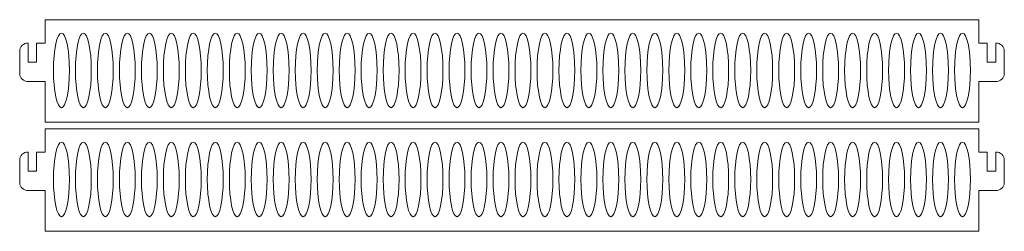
# Model space of a CAD drawing. Header units: centimetres. Extents: x -179 to 199, y -139 to 174.
# Tile 73 of 76: x 157.5 to 183.63, y 69.63 to 75.25. Entities that reach past the tile are written whole.
import ezdxf

# ---------------------------------------------------------------- set-up
doc = ezdxf.new("R2010")
doc.units = ezdxf.units.CM
doc.header["$MEASUREMENT"] = 0
doc.layers.add('Layer 1', color=7, linetype='Continuous')

msp = doc.modelspace()

# ---------------------------------------------------------------- linework, layer by layer
at = {"layer": 'Layer 1', "lineweight": 5}
for points, knots in [([(158.17248, 74.63277), (158.17248, 74.63277), (157.94582, 74.63277), (157.94582, 74.63277), (157.94582, 74.63277), (157.94582, 74.63277), (157.94582, 74.12148), (157.94582, 74.12148), (157.94582, 74.12148), (157.94582, 74.12148), (157.72173, 74.12148), (157.72173, 74.12148), (157.72173, 74.12148), (157.72173, 74.12148), (157.72173, 74.63277), (157.72173, 74.63277), (157.72173, 74.63277), (157.59809, 74.63277), (157.49764, 74.54081), (157.49764, 74.42851), (157.49764, 74.42851), (157.49764, 74.42851), (157.49764, 73.81471), (157.49764, 73.81471), (157.49764, 73.81471), (157.49764, 73.70241), (157.59809, 73.6102), (157.72173, 73.6102), (157.72173, 73.6102), (157.72173, 73.6102), (158.17248, 73.6102), (158.17248, 73.6102), (158.17248, 73.6102), (158.17248, 73.6102), (158.17248, 72.52633), (158.17248, 72.52633), (158.17248, 72.52633), (158.17248, 72.52633), (182.95107, 72.52633), (182.95107, 72.52633), (182.95107, 72.52633), (182.95107, 72.52633), (182.95107, 73.6102), (182.95107, 73.6102), (182.95107, 73.6102), (182.95107, 73.6102), (183.39924, 73.6102), (183.39924, 73.6102), (183.39924, 73.6102), (183.52288, 73.6102), (183.62591, 73.70241), (183.62591, 73.81471), (183.62591, 73.81471), (183.62591, 73.81471), (183.62591, 74.42851), (183.62591, 74.42851), (183.62591, 74.42851), (183.62591, 74.54081), (183.52288, 74.63277), (183.39924, 74.63277), (183.39924, 74.63277), (183.39924, 74.63277), (183.39924, 74.12148), (183.39924, 74.12148), (183.39924, 74.12148), (183.39924, 74.12148), (183.17515, 74.12148), (183.17515, 74.12148), (183.17515, 74.12148), (183.17515, 74.12148), (183.17515, 74.63277), (183.17515, 74.63277), (183.17515, 74.63277), (183.17515, 74.63277), (182.95107, 74.63277), (182.95107, 74.63277), (182.95107, 74.63277), (182.95107, 74.63277), (182.95107, 75.25326), (182.95107, 75.25326), (182.95107, 75.25326), (182.95107, 75.25326), (158.17248, 75.25326), (158.17248, 75.25326), (158.17248, 75.25326), (158.17248, 75.25326), (158.17248, 74.63277), (158.17248, 74.63277)], [0, 0, 0, 0, 0.04347826, 0.04347826, 0.04347826, 0.04347826, 0.08695652, 0.08695652, 0.08695652, 0.08695652, 0.13043478, 0.13043478, 0.13043478, 0.13043478, 0.17391304, 0.17391304, 0.17391304, 0.17391304, 0.2173913, 0.2173913, 0.2173913, 0.2173913, 0.26086957, 0.26086957, 0.26086957, 0.26086957, 0.30434783, 0.30434783, 0.30434783, 0.30434783, 0.34782609, 0.34782609, 0.34782609, 0.34782609, 0.39130435, 0.39130435, 0.39130435, 0.39130435, 0.43478261, 0.43478261, 0.43478261, 0.43478261, 0.47826087, 0.47826087, 0.47826087, 0.47826087, 0.52173913, 0.52173913, 0.52173913, 0.52173913, 0.56521739, 0.56521739, 0.56521739, 0.56521739, 0.60869565, 0.60869565, 0.60869565, 0.60869565, 0.65217391, 0.65217391, 0.65217391, 0.65217391, 0.69565217, 0.69565217, 0.69565217, 0.69565217, 0.73913043, 0.73913043, 0.73913043, 0.73913043, 0.7826087, 0.7826087, 0.7826087, 0.7826087, 0.82608696, 0.82608696, 0.82608696, 0.82608696, 0.86956522, 0.86956522, 0.86956522, 0.86956522, 0.91304348, 0.91304348, 0.91304348, 0.91304348, 1, 1, 1, 1]), ([(158.60521, 74.89858), (158.72111, 74.89858), (158.81642, 74.45453), (158.81642, 73.90667), (158.81642, 73.90667), (158.81642, 73.35855), (158.72111, 72.91449), (158.60521, 72.91449), (158.60521, 72.91449), (158.4893, 72.91449), (158.394, 73.35855), (158.394, 73.90667), (158.394, 73.90667), (158.394, 74.45453), (158.4893, 74.89858), (158.60521, 74.89858)], [0, 0, 0, 0, 0.2, 0.2, 0.2, 0.2, 0.4, 0.4, 0.4, 0.4, 0.6, 0.6, 0.6, 0.6, 1, 1, 1, 1]), ([(159.18732, 74.89858), (159.30323, 74.89858), (159.39853, 74.45453), (159.39853, 73.90667), (159.39853, 73.90667), (159.39853, 73.35855), (159.30323, 72.91449), (159.18732, 72.91449), (159.18732, 72.91449), (159.07141, 72.91449), (158.97869, 73.35855), (158.97869, 73.90667), (158.97869, 73.90667), (158.97869, 74.45453), (159.07141, 74.89858), (159.18732, 74.89858)], [0, 0, 0, 0, 0.2, 0.2, 0.2, 0.2, 0.4, 0.4, 0.4, 0.4, 0.6, 0.6, 0.6, 0.6, 1, 1, 1, 1]), ([(159.77201, 74.89858), (159.88792, 74.89858), (159.98065, 74.45453), (159.98065, 73.90667), (159.98065, 73.90667), (159.98065, 73.35855), (159.88792, 72.91449), (159.77201, 72.91449), (159.77201, 72.91449), (159.65611, 72.91449), (159.5608, 73.35855), (159.5608, 73.90667), (159.5608, 73.90667), (159.5608, 74.45453), (159.65611, 74.89858), (159.77201, 74.89858)], [0, 0, 0, 0, 0.2, 0.2, 0.2, 0.2, 0.4, 0.4, 0.4, 0.4, 0.6, 0.6, 0.6, 0.6, 1, 1, 1, 1]), ([(160.35413, 74.89858), (160.47004, 74.89858), (160.56534, 74.45453), (160.56534, 73.90667), (160.56534, 73.90667), (160.56534, 73.35855), (160.47004, 72.91449), (160.35413, 72.91449), (160.35413, 72.91449), (160.23822, 72.91449), (160.1455, 73.35855), (160.1455, 73.90667), (160.1455, 73.90667), (160.1455, 74.45453), (160.23822, 74.89858), (160.35413, 74.89858)], [0, 0, 0, 0, 0.2, 0.2, 0.2, 0.2, 0.4, 0.4, 0.4, 0.4, 0.6, 0.6, 0.6, 0.6, 1, 1, 1, 1]), ([(160.93882, 74.89858), (161.05473, 74.89858), (161.14746, 74.45453), (161.14746, 73.90667), (161.14746, 73.90667), (161.14746, 73.35855), (161.05473, 72.91449), (160.93882, 72.91449), (160.93882, 72.91449), (160.82291, 72.91449), (160.72761, 73.35855), (160.72761, 73.90667), (160.72761, 73.90667), (160.72761, 74.45453), (160.82291, 74.89858), (160.93882, 74.89858)], [0, 0, 0, 0, 0.2, 0.2, 0.2, 0.2, 0.4, 0.4, 0.4, 0.4, 0.6, 0.6, 0.6, 0.6, 1, 1, 1, 1]), ([(161.52094, 74.89858), (161.63685, 74.89858), (161.73215, 74.45453), (161.73215, 73.90667), (161.73215, 73.90667), (161.73215, 73.35855), (161.63685, 72.91449), (161.52094, 72.91449), (161.52094, 72.91449), (161.40503, 72.91449), (161.30973, 73.35855), (161.30973, 73.90667), (161.30973, 73.90667), (161.30973, 74.45453), (161.40503, 74.89858), (161.52094, 74.89858)], [0, 0, 0, 0, 0.2, 0.2, 0.2, 0.2, 0.4, 0.4, 0.4, 0.4, 0.6, 0.6, 0.6, 0.6, 1, 1, 1, 1]), ([(162.10306, 74.89858), (162.22154, 74.89858), (162.31427, 74.45453), (162.31427, 73.90667), (162.31427, 73.90667), (162.31427, 73.35855), (162.22154, 72.91449), (162.10306, 72.91449), (162.10306, 72.91449), (161.98715, 72.91449), (161.89442, 73.35855), (161.89442, 73.90667), (161.89442, 73.90667), (161.89442, 74.45453), (161.98715, 74.89858), (162.10306, 74.89858)], [0, 0, 0, 0, 0.2, 0.2, 0.2, 0.2, 0.4, 0.4, 0.4, 0.4, 0.6, 0.6, 0.6, 0.6, 1, 1, 1, 1]), ([(162.68775, 74.89858), (162.80366, 74.89858), (162.89896, 74.45453), (162.89896, 73.90667), (162.89896, 73.90667), (162.89896, 73.35855), (162.80366, 72.91449), (162.68775, 72.91449), (162.68775, 72.91449), (162.57184, 72.91449), (162.47654, 73.35855), (162.47654, 73.90667), (162.47654, 73.90667), (162.47654, 74.45453), (162.57184, 74.89858), (162.68775, 74.89858)], [0, 0, 0, 0, 0.2, 0.2, 0.2, 0.2, 0.4, 0.4, 0.4, 0.4, 0.6, 0.6, 0.6, 0.6, 1, 1, 1, 1]), ([(163.26986, 74.89858), (163.38577, 74.89858), (163.48107, 74.45453), (163.48107, 73.90667), (163.48107, 73.90667), (163.48107, 73.35855), (163.38577, 72.91449), (163.26986, 72.91449), (163.26986, 72.91449), (163.15396, 72.91449), (163.06123, 73.35855), (163.06123, 73.90667), (163.06123, 73.90667), (163.06123, 74.45453), (163.15396, 74.89858), (163.26986, 74.89858)], [0, 0, 0, 0, 0.2, 0.2, 0.2, 0.2, 0.4, 0.4, 0.4, 0.4, 0.6, 0.6, 0.6, 0.6, 1, 1, 1, 1]), ([(163.85456, 74.89858), (163.97046, 74.89858), (164.06319, 74.45453), (164.06319, 73.90667), (164.06319, 73.90667), (164.06319, 73.35855), (163.97046, 72.91449), (163.85456, 72.91449), (163.85456, 72.91449), (163.73865, 72.91449), (163.64335, 73.35855), (163.64335, 73.90667), (163.64335, 73.90667), (163.64335, 74.45453), (163.73865, 74.89858), (163.85456, 74.89858)], [0, 0, 0, 0, 0.2, 0.2, 0.2, 0.2, 0.4, 0.4, 0.4, 0.4, 0.6, 0.6, 0.6, 0.6, 1, 1, 1, 1]), ([(164.43667, 74.89858), (164.55258, 74.89858), (164.64788, 74.45453), (164.64788, 73.90667), (164.64788, 73.90667), (164.64788, 73.35855), (164.55258, 72.91449), (164.43667, 72.91449), (164.43667, 72.91449), (164.32076, 72.91449), (164.22546, 73.35855), (164.22546, 73.90667), (164.22546, 73.90667), (164.22546, 74.45453), (164.32076, 74.89858), (164.43667, 74.89858)], [0, 0, 0, 0, 0.2, 0.2, 0.2, 0.2, 0.4, 0.4, 0.4, 0.4, 0.6, 0.6, 0.6, 0.6, 1, 1, 1, 1]), ([(165.02136, 74.89858), (165.13727, 74.89858), (165.23, 74.45453), (165.23, 73.90667), (165.23, 73.90667), (165.23, 73.35855), (165.13727, 72.91449), (165.02136, 72.91449), (165.02136, 72.91449), (164.90288, 72.91449), (164.81015, 73.35855), (164.81015, 73.90667), (164.81015, 73.90667), (164.81015, 74.45453), (164.90288, 74.89858), (165.02136, 74.89858)], [0, 0, 0, 0, 0.2, 0.2, 0.2, 0.2, 0.4, 0.4, 0.4, 0.4, 0.6, 0.6, 0.6, 0.6, 1, 1, 1, 1]), ([(165.60348, 74.89858), (165.71939, 74.89858), (165.81469, 74.45453), (165.81469, 73.90667), (165.81469, 73.90667), (165.81469, 73.35855), (165.71939, 72.91449), (165.60348, 72.91449), (165.60348, 72.91449), (165.48757, 72.91449), (165.39227, 73.35855), (165.39227, 73.90667), (165.39227, 73.90667), (165.39227, 74.45453), (165.48757, 74.89858), (165.60348, 74.89858)], [0, 0, 0, 0, 0.2, 0.2, 0.2, 0.2, 0.4, 0.4, 0.4, 0.4, 0.6, 0.6, 0.6, 0.6, 1, 1, 1, 1]), ([(166.1856, 74.89858), (166.30408, 74.89858), (166.39681, 74.45453), (166.39681, 73.90667), (166.39681, 73.90667), (166.39681, 73.35855), (166.30408, 72.91449), (166.1856, 72.91449), (166.1856, 72.91449), (166.06969, 72.91449), (165.97696, 73.35855), (165.97696, 73.90667), (165.97696, 73.90667), (165.97696, 74.45453), (166.06969, 74.89858), (166.1856, 74.89858)], [0, 0, 0, 0, 0.2, 0.2, 0.2, 0.2, 0.4, 0.4, 0.4, 0.4, 0.6, 0.6, 0.6, 0.6, 1, 1, 1, 1]), ([(166.77029, 74.89858), (166.8862, 74.89858), (166.9815, 74.45453), (166.9815, 73.90667), (166.9815, 73.90667), (166.9815, 73.35855), (166.8862, 72.91449), (166.77029, 72.91449), (166.77029, 72.91449), (166.65438, 72.91449), (166.55908, 73.35855), (166.55908, 73.90667), (166.55908, 73.90667), (166.55908, 74.45453), (166.65438, 74.89858), (166.77029, 74.89858)], [0, 0, 0, 0, 0.2, 0.2, 0.2, 0.2, 0.4, 0.4, 0.4, 0.4, 0.6, 0.6, 0.6, 0.6, 1, 1, 1, 1]), ([(167.35241, 74.89858), (167.46831, 74.89858), (167.56362, 74.45453), (167.56362, 73.90667), (167.56362, 73.90667), (167.56362, 73.35855), (167.46831, 72.91449), (167.35241, 72.91449), (167.35241, 72.91449), (167.2365, 72.91449), (167.14377, 73.35855), (167.14377, 73.90667), (167.14377, 73.90667), (167.14377, 74.45453), (167.2365, 74.89858), (167.35241, 74.89858)], [0, 0, 0, 0, 0.2, 0.2, 0.2, 0.2, 0.4, 0.4, 0.4, 0.4, 0.6, 0.6, 0.6, 0.6, 1, 1, 1, 1]), ([(167.9371, 74.89858), (168.05301, 74.89858), (168.14573, 74.45453), (168.14573, 73.90667), (168.14573, 73.90667), (168.14573, 73.35855), (168.05301, 72.91449), (167.9371, 72.91449), (167.9371, 72.91449), (167.82119, 72.91449), (167.72589, 73.35855), (167.72589, 73.90667), (167.72589, 73.90667), (167.72589, 74.45453), (167.82119, 74.89858), (167.9371, 74.89858)], [0, 0, 0, 0, 0.2, 0.2, 0.2, 0.2, 0.4, 0.4, 0.4, 0.4, 0.6, 0.6, 0.6, 0.6, 1, 1, 1, 1]), ([(168.51921, 74.89858), (168.63512, 74.89858), (168.73043, 74.45453), (168.73043, 73.90667), (168.73043, 73.90667), (168.73043, 73.35855), (168.63512, 72.91449), (168.51921, 72.91449), (168.51921, 72.91449), (168.40331, 72.91449), (168.308, 73.35855), (168.308, 73.90667), (168.308, 73.90667), (168.308, 74.45453), (168.40331, 74.89858), (168.51921, 74.89858)], [0, 0, 0, 0, 0.2, 0.2, 0.2, 0.2, 0.4, 0.4, 0.4, 0.4, 0.6, 0.6, 0.6, 0.6, 1, 1, 1, 1]), ([(169.10391, 74.89858), (169.21982, 74.89858), (169.31254, 74.45453), (169.31254, 73.90667), (169.31254, 73.90667), (169.31254, 73.35855), (169.21982, 72.91449), (169.10391, 72.91449), (169.10391, 72.91449), (168.98542, 72.91449), (168.8927, 73.35855), (168.8927, 73.90667), (168.8927, 73.90667), (168.8927, 74.45453), (168.98542, 74.89858), (169.10391, 74.89858)], [0, 0, 0, 0, 0.2, 0.2, 0.2, 0.2, 0.4, 0.4, 0.4, 0.4, 0.6, 0.6, 0.6, 0.6, 1, 1, 1, 1]), ([(169.68602, 74.89858), (169.80193, 74.89858), (169.89723, 74.45453), (169.89723, 73.90667), (169.89723, 73.90667), (169.89723, 73.35855), (169.80193, 72.91449), (169.68602, 72.91449), (169.68602, 72.91449), (169.57012, 72.91449), (169.47481, 73.35855), (169.47481, 73.90667), (169.47481, 73.90667), (169.47481, 74.45453), (169.57012, 74.89858), (169.68602, 74.89858)], [0, 0, 0, 0, 0.2, 0.2, 0.2, 0.2, 0.4, 0.4, 0.4, 0.4, 0.6, 0.6, 0.6, 0.6, 1, 1, 1, 1]), ([(170.26814, 74.89858), (170.38662, 74.89858), (170.47935, 74.45453), (170.47935, 73.90667), (170.47935, 73.90667), (170.47935, 73.35855), (170.38662, 72.91449), (170.26814, 72.91449), (170.26814, 72.91449), (170.15223, 72.91449), (170.05951, 73.35855), (170.05951, 73.90667), (170.05951, 73.90667), (170.05951, 74.45453), (170.15223, 74.89858), (170.26814, 74.89858)], [0, 0, 0, 0, 0.2, 0.2, 0.2, 0.2, 0.4, 0.4, 0.4, 0.4, 0.6, 0.6, 0.6, 0.6, 1, 1, 1, 1]), ([(170.85283, 74.89858), (170.96874, 74.89858), (171.06147, 74.45453), (171.06147, 73.90667), (171.06147, 73.90667), (171.06147, 73.35855), (170.96874, 72.91449), (170.85283, 72.91449), (170.85283, 72.91449), (170.73692, 72.91449), (170.64162, 73.35855), (170.64162, 73.90667), (170.64162, 73.90667), (170.64162, 74.45453), (170.73692, 74.89858), (170.85283, 74.89858)], [0, 0, 0, 0, 0.2, 0.2, 0.2, 0.2, 0.4, 0.4, 0.4, 0.4, 0.6, 0.6, 0.6, 0.6, 1, 1, 1, 1]), ([(171.43495, 74.89858), (171.55086, 74.89858), (171.64616, 74.45453), (171.64616, 73.90667), (171.64616, 73.90667), (171.64616, 73.35855), (171.55086, 72.91449), (171.43495, 72.91449), (171.43495, 72.91449), (171.31904, 72.91449), (171.22631, 73.35855), (171.22631, 73.90667), (171.22631, 73.90667), (171.22631, 74.45453), (171.31904, 74.89858), (171.43495, 74.89858)], [0, 0, 0, 0, 0.2, 0.2, 0.2, 0.2, 0.4, 0.4, 0.4, 0.4, 0.6, 0.6, 0.6, 0.6, 1, 1, 1, 1]), ([(172.01964, 74.89858), (172.13555, 74.89858), (172.22828, 74.45453), (172.22828, 73.90667), (172.22828, 73.90667), (172.22828, 73.35855), (172.13555, 72.91449), (172.01964, 72.91449), (172.01964, 72.91449), (171.90373, 72.91449), (171.80843, 73.35855), (171.80843, 73.90667), (171.80843, 73.90667), (171.80843, 74.45453), (171.90373, 74.89858), (172.01964, 74.89858)], [0, 0, 0, 0, 0.2, 0.2, 0.2, 0.2, 0.4, 0.4, 0.4, 0.4, 0.6, 0.6, 0.6, 0.6, 1, 1, 1, 1]), ([(172.60176, 74.89858), (172.71767, 74.89858), (172.81297, 74.45453), (172.81297, 73.90667), (172.81297, 73.90667), (172.81297, 73.35855), (172.71767, 72.91449), (172.60176, 72.91449), (172.60176, 72.91449), (172.48585, 72.91449), (172.39055, 73.35855), (172.39055, 73.90667), (172.39055, 73.90667), (172.39055, 74.45453), (172.48585, 74.89858), (172.60176, 74.89858)], [0, 0, 0, 0, 0.2, 0.2, 0.2, 0.2, 0.4, 0.4, 0.4, 0.4, 0.6, 0.6, 0.6, 0.6, 1, 1, 1, 1]), ([(173.18387, 74.89858), (173.30236, 74.89858), (173.39508, 74.45453), (173.39508, 73.90667), (173.39508, 73.90667), (173.39508, 73.35855), (173.30236, 72.91449), (173.18387, 72.91449), (173.18387, 72.91449), (173.06797, 72.91449), (172.97524, 73.35855), (172.97524, 73.90667), (172.97524, 73.90667), (172.97524, 74.45453), (173.06797, 74.89858), (173.18387, 74.89858)], [0, 0, 0, 0, 0.2, 0.2, 0.2, 0.2, 0.4, 0.4, 0.4, 0.4, 0.6, 0.6, 0.6, 0.6, 1, 1, 1, 1]), ([(173.76857, 74.89858), (173.88447, 74.89858), (173.97978, 74.45453), (173.97978, 73.90667), (173.97978, 73.90667), (173.97978, 73.35855), (173.88447, 72.91449), (173.76857, 72.91449), (173.76857, 72.91449), (173.65266, 72.91449), (173.55736, 73.35855), (173.55736, 73.90667), (173.55736, 73.90667), (173.55736, 74.45453), (173.65266, 74.89858), (173.76857, 74.89858)], [0, 0, 0, 0, 0.2, 0.2, 0.2, 0.2, 0.4, 0.4, 0.4, 0.4, 0.6, 0.6, 0.6, 0.6, 1, 1, 1, 1]), ([(174.35068, 74.89858), (174.46659, 74.89858), (174.56189, 74.45453), (174.56189, 73.90667), (174.56189, 73.90667), (174.56189, 73.35855), (174.46659, 72.91449), (174.35068, 72.91449), (174.35068, 72.91449), (174.23477, 72.91449), (174.14205, 73.35855), (174.14205, 73.90667), (174.14205, 73.90667), (174.14205, 74.45453), (174.23477, 74.89858), (174.35068, 74.89858)], [0, 0, 0, 0, 0.2, 0.2, 0.2, 0.2, 0.4, 0.4, 0.4, 0.4, 0.6, 0.6, 0.6, 0.6, 1, 1, 1, 1]), ([(174.93537, 74.89858), (175.05128, 74.89858), (175.14401, 74.45453), (175.14401, 73.90667), (175.14401, 73.90667), (175.14401, 73.35855), (175.05128, 72.91449), (174.93537, 72.91449), (174.93537, 72.91449), (174.81947, 72.91449), (174.72416, 73.35855), (174.72416, 73.90667), (174.72416, 73.90667), (174.72416, 74.45453), (174.81947, 74.89858), (174.93537, 74.89858)], [0, 0, 0, 0, 0.2, 0.2, 0.2, 0.2, 0.4, 0.4, 0.4, 0.4, 0.6, 0.6, 0.6, 0.6, 1, 1, 1, 1]), ([(175.51749, 74.89858), (175.6334, 74.89858), (175.7287, 74.45453), (175.7287, 73.90667), (175.7287, 73.90667), (175.7287, 73.35855), (175.6334, 72.91449), (175.51749, 72.91449), (175.51749, 72.91449), (175.40158, 72.91449), (175.30628, 73.35855), (175.30628, 73.90667), (175.30628, 73.90667), (175.30628, 74.45453), (175.40158, 74.89858), (175.51749, 74.89858)], [0, 0, 0, 0, 0.2, 0.2, 0.2, 0.2, 0.4, 0.4, 0.4, 0.4, 0.6, 0.6, 0.6, 0.6, 1, 1, 1, 1]), ([(176.10218, 74.89858), (176.21809, 74.89858), (176.31082, 74.45453), (176.31082, 73.90667), (176.31082, 73.90667), (176.31082, 73.35855), (176.21809, 72.91449), (176.10218, 72.91449), (176.10218, 72.91449), (175.9837, 72.91449), (175.89097, 73.35855), (175.89097, 73.90667), (175.89097, 73.90667), (175.89097, 74.45453), (175.9837, 74.89858), (176.10218, 74.89858)], [0, 0, 0, 0, 0.2, 0.2, 0.2, 0.2, 0.4, 0.4, 0.4, 0.4, 0.6, 0.6, 0.6, 0.6, 1, 1, 1, 1]), ([(176.6843, 74.89858), (176.80021, 74.89858), (176.89551, 74.45453), (176.89551, 73.90667), (176.89551, 73.90667), (176.89551, 73.35855), (176.80021, 72.91449), (176.6843, 72.91449), (176.6843, 72.91449), (176.56839, 72.91449), (176.47309, 73.35855), (176.47309, 73.90667), (176.47309, 73.90667), (176.47309, 74.45453), (176.56839, 74.89858), (176.6843, 74.89858)], [0, 0, 0, 0, 0.2, 0.2, 0.2, 0.2, 0.4, 0.4, 0.4, 0.4, 0.6, 0.6, 0.6, 0.6, 1, 1, 1, 1]), ([(177.26642, 74.89858), (177.3849, 74.89858), (177.47763, 74.45453), (177.47763, 73.90667), (177.47763, 73.90667), (177.47763, 73.35855), (177.3849, 72.91449), (177.26642, 72.91449), (177.26642, 72.91449), (177.15051, 72.91449), (177.05778, 73.35855), (177.05778, 73.90667), (177.05778, 73.90667), (177.05778, 74.45453), (177.15051, 74.89858), (177.26642, 74.89858)], [0, 0, 0, 0, 0.2, 0.2, 0.2, 0.2, 0.4, 0.4, 0.4, 0.4, 0.6, 0.6, 0.6, 0.6, 1, 1, 1, 1]), ([(177.85111, 74.89858), (177.96702, 74.89858), (178.06232, 74.45453), (178.06232, 73.90667), (178.06232, 73.90667), (178.06232, 73.35855), (177.96702, 72.91449), (177.85111, 72.91449), (177.85111, 72.91449), (177.7352, 72.91449), (177.6399, 73.35855), (177.6399, 73.90667), (177.6399, 73.90667), (177.6399, 74.45453), (177.7352, 74.89858), (177.85111, 74.89858)], [0, 0, 0, 0, 0.2, 0.2, 0.2, 0.2, 0.4, 0.4, 0.4, 0.4, 0.6, 0.6, 0.6, 0.6, 1, 1, 1, 1]), ([(178.43322, 74.89858), (178.54913, 74.89858), (178.64443, 74.45453), (178.64443, 73.90667), (178.64443, 73.90667), (178.64443, 73.35855), (178.54913, 72.91449), (178.43322, 72.91449), (178.43322, 72.91449), (178.31732, 72.91449), (178.22459, 73.35855), (178.22459, 73.90667), (178.22459, 73.90667), (178.22459, 74.45453), (178.31732, 74.89858), (178.43322, 74.89858)], [0, 0, 0, 0, 0.2, 0.2, 0.2, 0.2, 0.4, 0.4, 0.4, 0.4, 0.6, 0.6, 0.6, 0.6, 1, 1, 1, 1]), ([(179.01792, 74.89858), (179.13382, 74.89858), (179.22655, 74.45453), (179.22655, 73.90667), (179.22655, 73.90667), (179.22655, 73.35855), (179.13382, 72.91449), (179.01792, 72.91449), (179.01792, 72.91449), (178.90201, 72.91449), (178.80671, 73.35855), (178.80671, 73.90667), (178.80671, 73.90667), (178.80671, 74.45453), (178.90201, 74.89858), (179.01792, 74.89858)], [0, 0, 0, 0, 0.2, 0.2, 0.2, 0.2, 0.4, 0.4, 0.4, 0.4, 0.6, 0.6, 0.6, 0.6, 1, 1, 1, 1]), ([(179.60003, 74.89858), (179.71594, 74.89858), (179.81124, 74.45453), (179.81124, 73.90667), (179.81124, 73.90667), (179.81124, 73.35855), (179.71594, 72.91449), (179.60003, 72.91449), (179.60003, 72.91449), (179.48412, 72.91449), (179.38882, 73.35855), (179.38882, 73.90667), (179.38882, 73.90667), (179.38882, 74.45453), (179.48412, 74.89858), (179.60003, 74.89858)], [0, 0, 0, 0, 0.2, 0.2, 0.2, 0.2, 0.4, 0.4, 0.4, 0.4, 0.6, 0.6, 0.6, 0.6, 1, 1, 1, 1]), ([(180.18472, 74.89858), (180.30063, 74.89858), (180.39336, 74.45453), (180.39336, 73.90667), (180.39336, 73.90667), (180.39336, 73.35855), (180.30063, 72.91449), (180.18472, 72.91449), (180.18472, 72.91449), (180.06624, 72.91449), (179.97351, 73.35855), (179.97351, 73.90667), (179.97351, 73.90667), (179.97351, 74.45453), (180.06624, 74.89858), (180.18472, 74.89858)], [0, 0, 0, 0, 0.2, 0.2, 0.2, 0.2, 0.4, 0.4, 0.4, 0.4, 0.6, 0.6, 0.6, 0.6, 1, 1, 1, 1]), ([(180.76684, 74.89858), (180.88275, 74.89858), (180.97805, 74.45453), (180.97805, 73.90667), (180.97805, 73.90667), (180.97805, 73.35855), (180.88275, 72.91449), (180.76684, 72.91449), (180.76684, 72.91449), (180.65093, 72.91449), (180.55563, 73.35855), (180.55563, 73.90667), (180.55563, 73.90667), (180.55563, 74.45453), (180.65093, 74.89858), (180.76684, 74.89858)], [0, 0, 0, 0, 0.2, 0.2, 0.2, 0.2, 0.4, 0.4, 0.4, 0.4, 0.6, 0.6, 0.6, 0.6, 1, 1, 1, 1]), ([(181.34896, 74.89858), (181.46744, 74.89858), (181.56017, 74.45453), (181.56017, 73.90667), (181.56017, 73.90667), (181.56017, 73.35855), (181.46744, 72.91449), (181.34896, 72.91449), (181.34896, 72.91449), (181.23305, 72.91449), (181.14032, 73.35855), (181.14032, 73.90667), (181.14032, 73.90667), (181.14032, 74.45453), (181.23305, 74.89858), (181.34896, 74.89858)], [0, 0, 0, 0, 0.2, 0.2, 0.2, 0.2, 0.4, 0.4, 0.4, 0.4, 0.6, 0.6, 0.6, 0.6, 1, 1, 1, 1]), ([(181.93365, 74.89858), (182.04956, 74.89858), (182.14486, 74.45453), (182.14486, 73.90667), (182.14486, 73.90667), (182.14486, 73.35855), (182.04956, 72.91449), (181.93365, 72.91449), (181.93365, 72.91449), (181.81774, 72.91449), (181.72244, 73.35855), (181.72244, 73.90667), (181.72244, 73.90667), (181.72244, 74.45453), (181.81774, 74.89858), (181.93365, 74.89858)], [0, 0, 0, 0, 0.2, 0.2, 0.2, 0.2, 0.4, 0.4, 0.4, 0.4, 0.6, 0.6, 0.6, 0.6, 1, 1, 1, 1]), ([(182.51577, 74.89858), (182.63167, 74.89858), (182.72698, 74.45453), (182.72698, 73.90667), (182.72698, 73.90667), (182.72698, 73.35855), (182.63167, 72.91449), (182.51577, 72.91449), (182.51577, 72.91449), (182.39986, 72.91449), (182.30713, 73.35855), (182.30713, 73.90667), (182.30713, 73.90667), (182.30713, 74.45453), (182.39986, 74.89858), (182.51577, 74.89858)], [0, 0, 0, 0, 0.2, 0.2, 0.2, 0.2, 0.4, 0.4, 0.4, 0.4, 0.6, 0.6, 0.6, 0.6, 1, 1, 1, 1]), ([(158.17248, 71.73712), (158.17248, 71.73712), (157.94582, 71.73712), (157.94582, 71.73712), (157.94582, 71.73712), (157.94582, 71.73712), (157.94582, 71.22584), (157.94582, 71.22584), (157.94582, 71.22584), (157.94582, 71.22584), (157.72173, 71.22584), (157.72173, 71.22584), (157.72173, 71.22584), (157.72173, 71.22584), (157.72173, 71.73712), (157.72173, 71.73712), (157.72173, 71.73712), (157.59809, 71.73712), (157.49764, 71.64491), (157.49764, 71.53261), (157.49764, 71.53261), (157.49764, 71.53261), (157.49764, 70.91907), (157.49764, 70.91907), (157.49764, 70.91907), (157.49764, 70.80651), (157.59809, 70.71456), (157.72173, 70.71456), (157.72173, 70.71456), (157.72173, 70.71456), (158.17248, 70.71456), (158.17248, 70.71456), (158.17248, 70.71456), (158.17248, 70.71456), (158.17248, 69.63043), (158.17248, 69.63043), (158.17248, 69.63043), (158.17248, 69.63043), (182.95107, 69.63043), (182.95107, 69.63043), (182.95107, 69.63043), (182.95107, 69.63043), (182.95107, 70.71456), (182.95107, 70.71456), (182.95107, 70.71456), (182.95107, 70.71456), (183.39924, 70.71456), (183.39924, 70.71456), (183.39924, 70.71456), (183.52288, 70.71456), (183.62591, 70.80651), (183.62591, 70.91907), (183.62591, 70.91907), (183.62591, 70.91907), (183.62591, 71.53261), (183.62591, 71.53261), (183.62591, 71.53261), (183.62591, 71.64491), (183.52288, 71.73712), (183.39924, 71.73712), (183.39924, 71.73712), (183.39924, 71.73712), (183.39924, 71.22584), (183.39924, 71.22584), (183.39924, 71.22584), (183.39924, 71.22584), (183.17515, 71.22584), (183.17515, 71.22584), (183.17515, 71.22584), (183.17515, 71.22584), (183.17515, 71.73712), (183.17515, 71.73712), (183.17515, 71.73712), (183.17515, 71.73712), (182.95107, 71.73712), (182.95107, 71.73712), (182.95107, 71.73712), (182.95107, 71.73712), (182.95107, 72.35736), (182.95107, 72.35736), (182.95107, 72.35736), (182.95107, 72.35736), (158.17248, 72.35736), (158.17248, 72.35736), (158.17248, 72.35736), (158.17248, 72.35736), (158.17248, 71.73712), (158.17248, 71.73712)], [0, 0, 0, 0, 0.04347826, 0.04347826, 0.04347826, 0.04347826, 0.08695652, 0.08695652, 0.08695652, 0.08695652, 0.13043478, 0.13043478, 0.13043478, 0.13043478, 0.17391304, 0.17391304, 0.17391304, 0.17391304, 0.2173913, 0.2173913, 0.2173913, 0.2173913, 0.26086957, 0.26086957, 0.26086957, 0.26086957, 0.30434783, 0.30434783, 0.30434783, 0.30434783, 0.34782609, 0.34782609, 0.34782609, 0.34782609, 0.39130435, 0.39130435, 0.39130435, 0.39130435, 0.43478261, 0.43478261, 0.43478261, 0.43478261, 0.47826087, 0.47826087, 0.47826087, 0.47826087, 0.52173913, 0.52173913, 0.52173913, 0.52173913, 0.56521739, 0.56521739, 0.56521739, 0.56521739, 0.60869565, 0.60869565, 0.60869565, 0.60869565, 0.65217391, 0.65217391, 0.65217391, 0.65217391, 0.69565217, 0.69565217, 0.69565217, 0.69565217, 0.73913043, 0.73913043, 0.73913043, 0.73913043, 0.7826087, 0.7826087, 0.7826087, 0.7826087, 0.82608696, 0.82608696, 0.82608696, 0.82608696, 0.86956522, 0.86956522, 0.86956522, 0.86956522, 0.91304348, 0.91304348, 0.91304348, 0.91304348, 1, 1, 1, 1]), ([(158.60521, 72.00294), (158.72111, 72.00294), (158.81642, 71.55863), (158.81642, 71.01077), (158.81642, 71.01077), (158.81642, 70.46291), (158.72111, 70.01859), (158.60521, 70.01859), (158.60521, 70.01859), (158.4893, 70.01859), (158.394, 70.46291), (158.394, 71.01077), (158.394, 71.01077), (158.394, 71.55863), (158.4893, 72.00294), (158.60521, 72.00294)], [0, 0, 0, 0, 0.2, 0.2, 0.2, 0.2, 0.4, 0.4, 0.4, 0.4, 0.6, 0.6, 0.6, 0.6, 1, 1, 1, 1]), ([(159.18732, 72.00294), (159.30323, 72.00294), (159.39853, 71.55863), (159.39853, 71.01077), (159.39853, 71.01077), (159.39853, 70.46291), (159.30323, 70.01859), (159.18732, 70.01859), (159.18732, 70.01859), (159.07141, 70.01859), (158.97869, 70.46291), (158.97869, 71.01077), (158.97869, 71.01077), (158.97869, 71.55863), (159.07141, 72.00294), (159.18732, 72.00294)], [0, 0, 0, 0, 0.2, 0.2, 0.2, 0.2, 0.4, 0.4, 0.4, 0.4, 0.6, 0.6, 0.6, 0.6, 1, 1, 1, 1]), ([(159.77201, 72.00294), (159.88792, 72.00294), (159.98065, 71.55863), (159.98065, 71.01077), (159.98065, 71.01077), (159.98065, 70.46291), (159.88792, 70.01859), (159.77201, 70.01859), (159.77201, 70.01859), (159.65611, 70.01859), (159.5608, 70.46291), (159.5608, 71.01077), (159.5608, 71.01077), (159.5608, 71.55863), (159.65611, 72.00294), (159.77201, 72.00294)], [0, 0, 0, 0, 0.2, 0.2, 0.2, 0.2, 0.4, 0.4, 0.4, 0.4, 0.6, 0.6, 0.6, 0.6, 1, 1, 1, 1]), ([(160.35413, 72.00294), (160.47004, 72.00294), (160.56534, 71.55863), (160.56534, 71.01077), (160.56534, 71.01077), (160.56534, 70.46291), (160.47004, 70.01859), (160.35413, 70.01859), (160.35413, 70.01859), (160.23822, 70.01859), (160.1455, 70.46291), (160.1455, 71.01077), (160.1455, 71.01077), (160.1455, 71.55863), (160.23822, 72.00294), (160.35413, 72.00294)], [0, 0, 0, 0, 0.2, 0.2, 0.2, 0.2, 0.4, 0.4, 0.4, 0.4, 0.6, 0.6, 0.6, 0.6, 1, 1, 1, 1]), ([(160.93882, 72.00294), (161.05473, 72.00294), (161.14746, 71.55863), (161.14746, 71.01077), (161.14746, 71.01077), (161.14746, 70.46291), (161.05473, 70.01859), (160.93882, 70.01859), (160.93882, 70.01859), (160.82291, 70.01859), (160.72761, 70.46291), (160.72761, 71.01077), (160.72761, 71.01077), (160.72761, 71.55863), (160.82291, 72.00294), (160.93882, 72.00294)], [0, 0, 0, 0, 0.2, 0.2, 0.2, 0.2, 0.4, 0.4, 0.4, 0.4, 0.6, 0.6, 0.6, 0.6, 1, 1, 1, 1]), ([(161.52094, 72.00294), (161.63685, 72.00294), (161.73215, 71.55863), (161.73215, 71.01077), (161.73215, 71.01077), (161.73215, 70.46291), (161.63685, 70.01859), (161.52094, 70.01859), (161.52094, 70.01859), (161.40503, 70.01859), (161.30973, 70.46291), (161.30973, 71.01077), (161.30973, 71.01077), (161.30973, 71.55863), (161.40503, 72.00294), (161.52094, 72.00294)], [0, 0, 0, 0, 0.2, 0.2, 0.2, 0.2, 0.4, 0.4, 0.4, 0.4, 0.6, 0.6, 0.6, 0.6, 1, 1, 1, 1]), ([(162.10306, 72.00294), (162.22154, 72.00294), (162.31427, 71.55863), (162.31427, 71.01077), (162.31427, 71.01077), (162.31427, 70.46291), (162.22154, 70.01859), (162.10306, 70.01859), (162.10306, 70.01859), (161.98715, 70.01859), (161.89442, 70.46291), (161.89442, 71.01077), (161.89442, 71.01077), (161.89442, 71.55863), (161.98715, 72.00294), (162.10306, 72.00294)], [0, 0, 0, 0, 0.2, 0.2, 0.2, 0.2, 0.4, 0.4, 0.4, 0.4, 0.6, 0.6, 0.6, 0.6, 1, 1, 1, 1]), ([(162.68775, 72.00294), (162.80366, 72.00294), (162.89896, 71.55863), (162.89896, 71.01077), (162.89896, 71.01077), (162.89896, 70.46291), (162.80366, 70.01859), (162.68775, 70.01859), (162.68775, 70.01859), (162.57184, 70.01859), (162.47654, 70.46291), (162.47654, 71.01077), (162.47654, 71.01077), (162.47654, 71.55863), (162.57184, 72.00294), (162.68775, 72.00294)], [0, 0, 0, 0, 0.2, 0.2, 0.2, 0.2, 0.4, 0.4, 0.4, 0.4, 0.6, 0.6, 0.6, 0.6, 1, 1, 1, 1]), ([(163.26986, 72.00294), (163.38577, 72.00294), (163.48107, 71.55863), (163.48107, 71.01077), (163.48107, 71.01077), (163.48107, 70.46291), (163.38577, 70.01859), (163.26986, 70.01859), (163.26986, 70.01859), (163.15396, 70.01859), (163.06123, 70.46291), (163.06123, 71.01077), (163.06123, 71.01077), (163.06123, 71.55863), (163.15396, 72.00294), (163.26986, 72.00294)], [0, 0, 0, 0, 0.2, 0.2, 0.2, 0.2, 0.4, 0.4, 0.4, 0.4, 0.6, 0.6, 0.6, 0.6, 1, 1, 1, 1]), ([(163.85456, 72.00294), (163.97046, 72.00294), (164.06319, 71.55863), (164.06319, 71.01077), (164.06319, 71.01077), (164.06319, 70.46291), (163.97046, 70.01859), (163.85456, 70.01859), (163.85456, 70.01859), (163.73865, 70.01859), (163.64335, 70.46291), (163.64335, 71.01077), (163.64335, 71.01077), (163.64335, 71.55863), (163.73865, 72.00294), (163.85456, 72.00294)], [0, 0, 0, 0, 0.2, 0.2, 0.2, 0.2, 0.4, 0.4, 0.4, 0.4, 0.6, 0.6, 0.6, 0.6, 1, 1, 1, 1]), ([(164.43667, 72.00294), (164.55258, 72.00294), (164.64788, 71.55863), (164.64788, 71.01077), (164.64788, 71.01077), (164.64788, 70.46291), (164.55258, 70.01859), (164.43667, 70.01859), (164.43667, 70.01859), (164.32076, 70.01859), (164.22546, 70.46291), (164.22546, 71.01077), (164.22546, 71.01077), (164.22546, 71.55863), (164.32076, 72.00294), (164.43667, 72.00294)], [0, 0, 0, 0, 0.2, 0.2, 0.2, 0.2, 0.4, 0.4, 0.4, 0.4, 0.6, 0.6, 0.6, 0.6, 1, 1, 1, 1]), ([(165.02136, 72.00294), (165.13727, 72.00294), (165.23, 71.55863), (165.23, 71.01077), (165.23, 71.01077), (165.23, 70.46291), (165.13727, 70.01859), (165.02136, 70.01859), (165.02136, 70.01859), (164.90288, 70.01859), (164.81015, 70.46291), (164.81015, 71.01077), (164.81015, 71.01077), (164.81015, 71.55863), (164.90288, 72.00294), (165.02136, 72.00294)], [0, 0, 0, 0, 0.2, 0.2, 0.2, 0.2, 0.4, 0.4, 0.4, 0.4, 0.6, 0.6, 0.6, 0.6, 1, 1, 1, 1]), ([(165.60348, 72.00294), (165.71939, 72.00294), (165.81469, 71.55863), (165.81469, 71.01077), (165.81469, 71.01077), (165.81469, 70.46291), (165.71939, 70.01859), (165.60348, 70.01859), (165.60348, 70.01859), (165.48757, 70.01859), (165.39227, 70.46291), (165.39227, 71.01077), (165.39227, 71.01077), (165.39227, 71.55863), (165.48757, 72.00294), (165.60348, 72.00294)], [0, 0, 0, 0, 0.2, 0.2, 0.2, 0.2, 0.4, 0.4, 0.4, 0.4, 0.6, 0.6, 0.6, 0.6, 1, 1, 1, 1]), ([(166.1856, 72.00294), (166.30408, 72.00294), (166.39681, 71.55863), (166.39681, 71.01077), (166.39681, 71.01077), (166.39681, 70.46291), (166.30408, 70.01859), (166.1856, 70.01859), (166.1856, 70.01859), (166.06969, 70.01859), (165.97696, 70.46291), (165.97696, 71.01077), (165.97696, 71.01077), (165.97696, 71.55863), (166.06969, 72.00294), (166.1856, 72.00294)], [0, 0, 0, 0, 0.2, 0.2, 0.2, 0.2, 0.4, 0.4, 0.4, 0.4, 0.6, 0.6, 0.6, 0.6, 1, 1, 1, 1]), ([(166.77029, 72.00294), (166.8862, 72.00294), (166.9815, 71.55863), (166.9815, 71.01077), (166.9815, 71.01077), (166.9815, 70.46291), (166.8862, 70.01859), (166.77029, 70.01859), (166.77029, 70.01859), (166.65438, 70.01859), (166.55908, 70.46291), (166.55908, 71.01077), (166.55908, 71.01077), (166.55908, 71.55863), (166.65438, 72.00294), (166.77029, 72.00294)], [0, 0, 0, 0, 0.2, 0.2, 0.2, 0.2, 0.4, 0.4, 0.4, 0.4, 0.6, 0.6, 0.6, 0.6, 1, 1, 1, 1]), ([(167.35241, 72.00294), (167.46831, 72.00294), (167.56362, 71.55863), (167.56362, 71.01077), (167.56362, 71.01077), (167.56362, 70.46291), (167.46831, 70.01859), (167.35241, 70.01859), (167.35241, 70.01859), (167.2365, 70.01859), (167.14377, 70.46291), (167.14377, 71.01077), (167.14377, 71.01077), (167.14377, 71.55863), (167.2365, 72.00294), (167.35241, 72.00294)], [0, 0, 0, 0, 0.2, 0.2, 0.2, 0.2, 0.4, 0.4, 0.4, 0.4, 0.6, 0.6, 0.6, 0.6, 1, 1, 1, 1]), ([(167.9371, 72.00294), (168.05301, 72.00294), (168.14573, 71.55863), (168.14573, 71.01077), (168.14573, 71.01077), (168.14573, 70.46291), (168.05301, 70.01859), (167.9371, 70.01859), (167.9371, 70.01859), (167.82119, 70.01859), (167.72589, 70.46291), (167.72589, 71.01077), (167.72589, 71.01077), (167.72589, 71.55863), (167.82119, 72.00294), (167.9371, 72.00294)], [0, 0, 0, 0, 0.2, 0.2, 0.2, 0.2, 0.4, 0.4, 0.4, 0.4, 0.6, 0.6, 0.6, 0.6, 1, 1, 1, 1]), ([(168.51921, 72.00294), (168.63512, 72.00294), (168.73043, 71.55863), (168.73043, 71.01077), (168.73043, 71.01077), (168.73043, 70.46291), (168.63512, 70.01859), (168.51921, 70.01859), (168.51921, 70.01859), (168.40331, 70.01859), (168.308, 70.46291), (168.308, 71.01077), (168.308, 71.01077), (168.308, 71.55863), (168.40331, 72.00294), (168.51921, 72.00294)], [0, 0, 0, 0, 0.2, 0.2, 0.2, 0.2, 0.4, 0.4, 0.4, 0.4, 0.6, 0.6, 0.6, 0.6, 1, 1, 1, 1]), ([(169.10391, 72.00294), (169.21982, 72.00294), (169.31254, 71.55863), (169.31254, 71.01077), (169.31254, 71.01077), (169.31254, 70.46291), (169.21982, 70.01859), (169.10391, 70.01859), (169.10391, 70.01859), (168.98542, 70.01859), (168.8927, 70.46291), (168.8927, 71.01077), (168.8927, 71.01077), (168.8927, 71.55863), (168.98542, 72.00294), (169.10391, 72.00294)], [0, 0, 0, 0, 0.2, 0.2, 0.2, 0.2, 0.4, 0.4, 0.4, 0.4, 0.6, 0.6, 0.6, 0.6, 1, 1, 1, 1]), ([(169.68602, 72.00294), (169.80193, 72.00294), (169.89723, 71.55863), (169.89723, 71.01077), (169.89723, 71.01077), (169.89723, 70.46291), (169.80193, 70.01859), (169.68602, 70.01859), (169.68602, 70.01859), (169.57012, 70.01859), (169.47481, 70.46291), (169.47481, 71.01077), (169.47481, 71.01077), (169.47481, 71.55863), (169.57012, 72.00294), (169.68602, 72.00294)], [0, 0, 0, 0, 0.2, 0.2, 0.2, 0.2, 0.4, 0.4, 0.4, 0.4, 0.6, 0.6, 0.6, 0.6, 1, 1, 1, 1]), ([(170.26814, 72.00294), (170.38662, 72.00294), (170.47935, 71.55863), (170.47935, 71.01077), (170.47935, 71.01077), (170.47935, 70.46291), (170.38662, 70.01859), (170.26814, 70.01859), (170.26814, 70.01859), (170.15223, 70.01859), (170.05951, 70.46291), (170.05951, 71.01077), (170.05951, 71.01077), (170.05951, 71.55863), (170.15223, 72.00294), (170.26814, 72.00294)], [0, 0, 0, 0, 0.2, 0.2, 0.2, 0.2, 0.4, 0.4, 0.4, 0.4, 0.6, 0.6, 0.6, 0.6, 1, 1, 1, 1]), ([(170.85283, 72.00294), (170.96874, 72.00294), (171.06147, 71.55863), (171.06147, 71.01077), (171.06147, 71.01077), (171.06147, 70.46291), (170.96874, 70.01859), (170.85283, 70.01859), (170.85283, 70.01859), (170.73692, 70.01859), (170.64162, 70.46291), (170.64162, 71.01077), (170.64162, 71.01077), (170.64162, 71.55863), (170.73692, 72.00294), (170.85283, 72.00294)], [0, 0, 0, 0, 0.2, 0.2, 0.2, 0.2, 0.4, 0.4, 0.4, 0.4, 0.6, 0.6, 0.6, 0.6, 1, 1, 1, 1]), ([(171.43495, 72.00294), (171.55086, 72.00294), (171.64616, 71.55863), (171.64616, 71.01077), (171.64616, 71.01077), (171.64616, 70.46291), (171.55086, 70.01859), (171.43495, 70.01859), (171.43495, 70.01859), (171.31904, 70.01859), (171.22631, 70.46291), (171.22631, 71.01077), (171.22631, 71.01077), (171.22631, 71.55863), (171.31904, 72.00294), (171.43495, 72.00294)], [0, 0, 0, 0, 0.2, 0.2, 0.2, 0.2, 0.4, 0.4, 0.4, 0.4, 0.6, 0.6, 0.6, 0.6, 1, 1, 1, 1]), ([(172.01964, 72.00294), (172.13555, 72.00294), (172.22828, 71.55863), (172.22828, 71.01077), (172.22828, 71.01077), (172.22828, 70.46291), (172.13555, 70.01859), (172.01964, 70.01859), (172.01964, 70.01859), (171.90373, 70.01859), (171.80843, 70.46291), (171.80843, 71.01077), (171.80843, 71.01077), (171.80843, 71.55863), (171.90373, 72.00294), (172.01964, 72.00294)], [0, 0, 0, 0, 0.2, 0.2, 0.2, 0.2, 0.4, 0.4, 0.4, 0.4, 0.6, 0.6, 0.6, 0.6, 1, 1, 1, 1]), ([(172.60176, 72.00294), (172.71767, 72.00294), (172.81297, 71.55863), (172.81297, 71.01077), (172.81297, 71.01077), (172.81297, 70.46291), (172.71767, 70.01859), (172.60176, 70.01859), (172.60176, 70.01859), (172.48585, 70.01859), (172.39055, 70.46291), (172.39055, 71.01077), (172.39055, 71.01077), (172.39055, 71.55863), (172.48585, 72.00294), (172.60176, 72.00294)], [0, 0, 0, 0, 0.2, 0.2, 0.2, 0.2, 0.4, 0.4, 0.4, 0.4, 0.6, 0.6, 0.6, 0.6, 1, 1, 1, 1]), ([(173.18387, 72.00294), (173.30236, 72.00294), (173.39508, 71.55863), (173.39508, 71.01077), (173.39508, 71.01077), (173.39508, 70.46291), (173.30236, 70.01859), (173.18387, 70.01859), (173.18387, 70.01859), (173.06797, 70.01859), (172.97524, 70.46291), (172.97524, 71.01077), (172.97524, 71.01077), (172.97524, 71.55863), (173.06797, 72.00294), (173.18387, 72.00294)], [0, 0, 0, 0, 0.2, 0.2, 0.2, 0.2, 0.4, 0.4, 0.4, 0.4, 0.6, 0.6, 0.6, 0.6, 1, 1, 1, 1]), ([(173.76857, 72.00294), (173.88447, 72.00294), (173.97978, 71.55863), (173.97978, 71.01077), (173.97978, 71.01077), (173.97978, 70.46291), (173.88447, 70.01859), (173.76857, 70.01859), (173.76857, 70.01859), (173.65266, 70.01859), (173.55736, 70.46291), (173.55736, 71.01077), (173.55736, 71.01077), (173.55736, 71.55863), (173.65266, 72.00294), (173.76857, 72.00294)], [0, 0, 0, 0, 0.2, 0.2, 0.2, 0.2, 0.4, 0.4, 0.4, 0.4, 0.6, 0.6, 0.6, 0.6, 1, 1, 1, 1]), ([(174.35068, 72.00294), (174.46659, 72.00294), (174.56189, 71.55863), (174.56189, 71.01077), (174.56189, 71.01077), (174.56189, 70.46291), (174.46659, 70.01859), (174.35068, 70.01859), (174.35068, 70.01859), (174.23477, 70.01859), (174.14205, 70.46291), (174.14205, 71.01077), (174.14205, 71.01077), (174.14205, 71.55863), (174.23477, 72.00294), (174.35068, 72.00294)], [0, 0, 0, 0, 0.2, 0.2, 0.2, 0.2, 0.4, 0.4, 0.4, 0.4, 0.6, 0.6, 0.6, 0.6, 1, 1, 1, 1]), ([(174.93537, 72.00294), (175.05128, 72.00294), (175.14401, 71.55863), (175.14401, 71.01077), (175.14401, 71.01077), (175.14401, 70.46291), (175.05128, 70.01859), (174.93537, 70.01859), (174.93537, 70.01859), (174.81947, 70.01859), (174.72416, 70.46291), (174.72416, 71.01077), (174.72416, 71.01077), (174.72416, 71.55863), (174.81947, 72.00294), (174.93537, 72.00294)], [0, 0, 0, 0, 0.2, 0.2, 0.2, 0.2, 0.4, 0.4, 0.4, 0.4, 0.6, 0.6, 0.6, 0.6, 1, 1, 1, 1]), ([(175.51749, 72.00294), (175.6334, 72.00294), (175.7287, 71.55863), (175.7287, 71.01077), (175.7287, 71.01077), (175.7287, 70.46291), (175.6334, 70.01859), (175.51749, 70.01859), (175.51749, 70.01859), (175.40158, 70.01859), (175.30628, 70.46291), (175.30628, 71.01077), (175.30628, 71.01077), (175.30628, 71.55863), (175.40158, 72.00294), (175.51749, 72.00294)], [0, 0, 0, 0, 0.2, 0.2, 0.2, 0.2, 0.4, 0.4, 0.4, 0.4, 0.6, 0.6, 0.6, 0.6, 1, 1, 1, 1]), ([(176.10218, 72.00294), (176.21809, 72.00294), (176.31082, 71.55863), (176.31082, 71.01077), (176.31082, 71.01077), (176.31082, 70.46291), (176.21809, 70.01859), (176.10218, 70.01859), (176.10218, 70.01859), (175.9837, 70.01859), (175.89097, 70.46291), (175.89097, 71.01077), (175.89097, 71.01077), (175.89097, 71.55863), (175.9837, 72.00294), (176.10218, 72.00294)], [0, 0, 0, 0, 0.2, 0.2, 0.2, 0.2, 0.4, 0.4, 0.4, 0.4, 0.6, 0.6, 0.6, 0.6, 1, 1, 1, 1]), ([(176.6843, 72.00294), (176.80021, 72.00294), (176.89551, 71.55863), (176.89551, 71.01077), (176.89551, 71.01077), (176.89551, 70.46291), (176.80021, 70.01859), (176.6843, 70.01859), (176.6843, 70.01859), (176.56839, 70.01859), (176.47309, 70.46291), (176.47309, 71.01077), (176.47309, 71.01077), (176.47309, 71.55863), (176.56839, 72.00294), (176.6843, 72.00294)], [0, 0, 0, 0, 0.2, 0.2, 0.2, 0.2, 0.4, 0.4, 0.4, 0.4, 0.6, 0.6, 0.6, 0.6, 1, 1, 1, 1]), ([(177.26642, 72.00294), (177.3849, 72.00294), (177.47763, 71.55863), (177.47763, 71.01077), (177.47763, 71.01077), (177.47763, 70.46291), (177.3849, 70.01859), (177.26642, 70.01859), (177.26642, 70.01859), (177.15051, 70.01859), (177.05778, 70.46291), (177.05778, 71.01077), (177.05778, 71.01077), (177.05778, 71.55863), (177.15051, 72.00294), (177.26642, 72.00294)], [0, 0, 0, 0, 0.2, 0.2, 0.2, 0.2, 0.4, 0.4, 0.4, 0.4, 0.6, 0.6, 0.6, 0.6, 1, 1, 1, 1]), ([(177.85111, 72.00294), (177.96702, 72.00294), (178.06232, 71.55863), (178.06232, 71.01077), (178.06232, 71.01077), (178.06232, 70.46291), (177.96702, 70.01859), (177.85111, 70.01859), (177.85111, 70.01859), (177.7352, 70.01859), (177.6399, 70.46291), (177.6399, 71.01077), (177.6399, 71.01077), (177.6399, 71.55863), (177.7352, 72.00294), (177.85111, 72.00294)], [0, 0, 0, 0, 0.2, 0.2, 0.2, 0.2, 0.4, 0.4, 0.4, 0.4, 0.6, 0.6, 0.6, 0.6, 1, 1, 1, 1]), ([(178.43322, 72.00294), (178.54913, 72.00294), (178.64443, 71.55863), (178.64443, 71.01077), (178.64443, 71.01077), (178.64443, 70.46291), (178.54913, 70.01859), (178.43322, 70.01859), (178.43322, 70.01859), (178.31732, 70.01859), (178.22459, 70.46291), (178.22459, 71.01077), (178.22459, 71.01077), (178.22459, 71.55863), (178.31732, 72.00294), (178.43322, 72.00294)], [0, 0, 0, 0, 0.2, 0.2, 0.2, 0.2, 0.4, 0.4, 0.4, 0.4, 0.6, 0.6, 0.6, 0.6, 1, 1, 1, 1]), ([(179.01792, 72.00294), (179.13382, 72.00294), (179.22655, 71.55863), (179.22655, 71.01077), (179.22655, 71.01077), (179.22655, 70.46291), (179.13382, 70.01859), (179.01792, 70.01859), (179.01792, 70.01859), (178.90201, 70.01859), (178.80671, 70.46291), (178.80671, 71.01077), (178.80671, 71.01077), (178.80671, 71.55863), (178.90201, 72.00294), (179.01792, 72.00294)], [0, 0, 0, 0, 0.2, 0.2, 0.2, 0.2, 0.4, 0.4, 0.4, 0.4, 0.6, 0.6, 0.6, 0.6, 1, 1, 1, 1]), ([(179.60003, 72.00294), (179.71594, 72.00294), (179.81124, 71.55863), (179.81124, 71.01077), (179.81124, 71.01077), (179.81124, 70.46291), (179.71594, 70.01859), (179.60003, 70.01859), (179.60003, 70.01859), (179.48412, 70.01859), (179.38882, 70.46291), (179.38882, 71.01077), (179.38882, 71.01077), (179.38882, 71.55863), (179.48412, 72.00294), (179.60003, 72.00294)], [0, 0, 0, 0, 0.2, 0.2, 0.2, 0.2, 0.4, 0.4, 0.4, 0.4, 0.6, 0.6, 0.6, 0.6, 1, 1, 1, 1]), ([(180.18472, 72.00294), (180.30063, 72.00294), (180.39336, 71.55863), (180.39336, 71.01077), (180.39336, 71.01077), (180.39336, 70.46291), (180.30063, 70.01859), (180.18472, 70.01859), (180.18472, 70.01859), (180.06624, 70.01859), (179.97351, 70.46291), (179.97351, 71.01077), (179.97351, 71.01077), (179.97351, 71.55863), (180.06624, 72.00294), (180.18472, 72.00294)], [0, 0, 0, 0, 0.2, 0.2, 0.2, 0.2, 0.4, 0.4, 0.4, 0.4, 0.6, 0.6, 0.6, 0.6, 1, 1, 1, 1]), ([(180.76684, 72.00294), (180.88275, 72.00294), (180.97805, 71.55863), (180.97805, 71.01077), (180.97805, 71.01077), (180.97805, 70.46291), (180.88275, 70.01859), (180.76684, 70.01859), (180.76684, 70.01859), (180.65093, 70.01859), (180.55563, 70.46291), (180.55563, 71.01077), (180.55563, 71.01077), (180.55563, 71.55863), (180.65093, 72.00294), (180.76684, 72.00294)], [0, 0, 0, 0, 0.2, 0.2, 0.2, 0.2, 0.4, 0.4, 0.4, 0.4, 0.6, 0.6, 0.6, 0.6, 1, 1, 1, 1]), ([(181.34896, 72.00294), (181.46744, 72.00294), (181.56017, 71.55863), (181.56017, 71.01077), (181.56017, 71.01077), (181.56017, 70.46291), (181.46744, 70.01859), (181.34896, 70.01859), (181.34896, 70.01859), (181.23305, 70.01859), (181.14032, 70.46291), (181.14032, 71.01077), (181.14032, 71.01077), (181.14032, 71.55863), (181.23305, 72.00294), (181.34896, 72.00294)], [0, 0, 0, 0, 0.2, 0.2, 0.2, 0.2, 0.4, 0.4, 0.4, 0.4, 0.6, 0.6, 0.6, 0.6, 1, 1, 1, 1]), ([(181.93365, 72.00294), (182.04956, 72.00294), (182.14486, 71.55863), (182.14486, 71.01077), (182.14486, 71.01077), (182.14486, 70.46291), (182.04956, 70.01859), (181.93365, 70.01859), (181.93365, 70.01859), (181.81774, 70.01859), (181.72244, 70.46291), (181.72244, 71.01077), (181.72244, 71.01077), (181.72244, 71.55863), (181.81774, 72.00294), (181.93365, 72.00294)], [0, 0, 0, 0, 0.2, 0.2, 0.2, 0.2, 0.4, 0.4, 0.4, 0.4, 0.6, 0.6, 0.6, 0.6, 1, 1, 1, 1]), ([(182.51577, 72.00294), (182.63167, 72.00294), (182.72698, 71.55863), (182.72698, 71.01077), (182.72698, 71.01077), (182.72698, 70.46291), (182.63167, 70.01859), (182.51577, 70.01859), (182.51577, 70.01859), (182.39986, 70.01859), (182.30713, 70.46291), (182.30713, 71.01077), (182.30713, 71.01077), (182.30713, 71.55863), (182.39986, 72.00294), (182.51577, 72.00294)], [0, 0, 0, 0, 0.2, 0.2, 0.2, 0.2, 0.4, 0.4, 0.4, 0.4, 0.6, 0.6, 0.6, 0.6, 1, 1, 1, 1])]:
    msp.add_open_spline(points, degree=3, knots=knots, dxfattribs=at)

doc.saveas('drawing.dxf')
